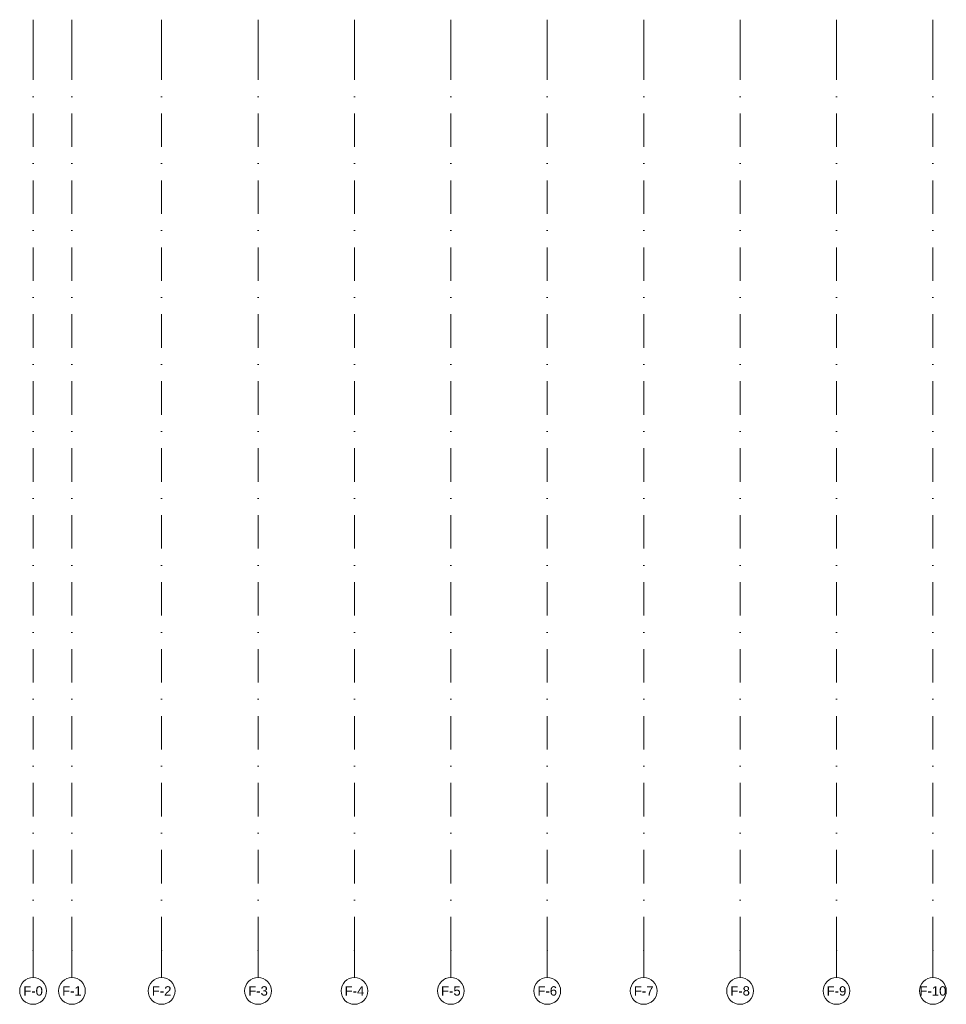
# Model space of a CAD drawing. Header units: millimetres. Extents: x -194 to 1012562, y 0 to 44349.
# Tile 86 of 97: x 765335 to 799935, y 1428 to 38193. Entities that reach past the tile are written whole.
import ezdxf
from ezdxf.enums import TextEntityAlignment as Align

# ---------------------------------------------------------------- set-up
doc = ezdxf.new("R2010")
doc.units = ezdxf.units.MM
doc.header["$MEASUREMENT"] = 0
doc.linetypes.add('streep-punt', pattern=[2500, 1250, -625, 0, -625])
doc.layers.add('Stramien', color=7, linetype='Continuous')
doc.styles.add('GENERATED_STYLE_1', font='arial.ttf')

# ---------------------------------------------------------------- blocks, each defined once
blk = doc.blocks.new('Standard grid marker[78]_4', base_point=(774235, 38193))
at = {"layer": 'Stramien', "color": 1, "linetype": 'streep-punt', "lineweight": 0}
for p, q in [((774235, 37193), (774235, 38193)), ((774235, 37193), (774235, 3428)), ((774235, 3428), (774235, 2428))]:
    blk.add_line(p, q, dxfattribs=at)
at = {"layer": 'Stramien', "color": 2, "linetype": 'Continuous', "lineweight": 0, "flags": 128}
blk.add_lwpolyline([(774235, 1428, 1), (774235, 2428, 1)], format="xyb", close=True, dxfattribs=at)
at = {"layer": 'Stramien', "color": 1, "linetype": 'streep-punt', "lineweight": 0}
blk.add_point((774235, 3428), dxfattribs=at)
blk.add_point((774235, 3428), dxfattribs=at)
at = {"layer": 'Stramien', "color": 2, "lineweight": 0, "style": 'GENERATED_STYLE_1'}
blk.add_attdef('AC_MarkerText_1', text='', height=350, rotation=360, dxfattribs=at).set_placement((774235, 2103), align=Align.TOP_CENTER)
blk = doc.blocks.new('Standard grid marker[79]_4', base_point=(777835, 38193))
at = {"layer": 'Stramien', "color": 1, "linetype": 'streep-punt', "lineweight": 0}
for p, q in [((777835, 37193), (777835, 38193)), ((777835, 37193), (777835, 3428)), ((777835, 3428), (777835, 2428))]:
    blk.add_line(p, q, dxfattribs=at)
at = {"layer": 'Stramien', "color": 2, "linetype": 'Continuous', "lineweight": 0, "flags": 128}
blk.add_lwpolyline([(777835, 1428, 1), (777835, 2428, 1)], format="xyb", close=True, dxfattribs=at)
at = {"layer": 'Stramien', "color": 1, "linetype": 'streep-punt', "lineweight": 0}
blk.add_point((777835, 3428), dxfattribs=at)
blk.add_point((777835, 3428), dxfattribs=at)
at = {"layer": 'Stramien', "color": 2, "lineweight": 0, "style": 'GENERATED_STYLE_1'}
blk.add_attdef('AC_MarkerText_1', text='', height=350, rotation=360, dxfattribs=at).set_placement((777835, 2103), align=Align.TOP_CENTER)
blk = doc.blocks.new('Standard grid marker[80]_4', base_point=(781435, 38193))
at = {"layer": 'Stramien', "color": 1, "linetype": 'streep-punt', "lineweight": 0}
for p, q in [((781435, 37193), (781435, 38193)), ((781435, 37193), (781435, 3428)), ((781435, 3428), (781435, 2428))]:
    blk.add_line(p, q, dxfattribs=at)
at = {"layer": 'Stramien', "color": 2, "linetype": 'Continuous', "lineweight": 0, "flags": 128}
blk.add_lwpolyline([(781435, 1428, 1), (781435, 2428, 1)], format="xyb", close=True, dxfattribs=at)
at = {"layer": 'Stramien', "color": 1, "linetype": 'streep-punt', "lineweight": 0}
blk.add_point((781435, 3428), dxfattribs=at)
blk.add_point((781435, 3428), dxfattribs=at)
at = {"layer": 'Stramien', "color": 2, "lineweight": 0, "style": 'GENERATED_STYLE_1'}
blk.add_attdef('AC_MarkerText_1', text='', height=350, rotation=360, dxfattribs=at).set_placement((781435, 2103), align=Align.TOP_CENTER)
blk = doc.blocks.new('Standard grid marker[81]_4', base_point=(785035, 38193))
at = {"layer": 'Stramien', "color": 1, "linetype": 'streep-punt', "lineweight": 0}
for p, q in [((785035, 37193), (785035, 38193)), ((785035, 37193), (785035, 3428)), ((785035, 3428), (785035, 2428))]:
    blk.add_line(p, q, dxfattribs=at)
at = {"layer": 'Stramien', "color": 2, "linetype": 'Continuous', "lineweight": 0, "flags": 128}
blk.add_lwpolyline([(785035, 1428, 1), (785035, 2428, 1)], format="xyb", close=True, dxfattribs=at)
at = {"layer": 'Stramien', "color": 1, "linetype": 'streep-punt', "lineweight": 0}
blk.add_point((785035, 3428), dxfattribs=at)
blk.add_point((785035, 3428), dxfattribs=at)
at = {"layer": 'Stramien', "color": 2, "lineweight": 0, "style": 'GENERATED_STYLE_1'}
blk.add_attdef('AC_MarkerText_1', text='', height=350, rotation=360, dxfattribs=at).set_placement((785035, 2103), align=Align.TOP_CENTER)
blk = doc.blocks.new('Standard grid marker[82]_4', base_point=(788635, 38193))
at = {"layer": 'Stramien', "color": 1, "linetype": 'streep-punt', "lineweight": 0}
for p, q in [((788635, 37193), (788635, 38193)), ((788635, 37193), (788635, 3428)), ((788635, 3428), (788635, 2428))]:
    blk.add_line(p, q, dxfattribs=at)
at = {"layer": 'Stramien', "color": 2, "linetype": 'Continuous', "lineweight": 0, "flags": 128}
blk.add_lwpolyline([(788635, 1428, 1), (788635, 2428, 1)], format="xyb", close=True, dxfattribs=at)
at = {"layer": 'Stramien', "color": 1, "linetype": 'streep-punt', "lineweight": 0}
blk.add_point((788635, 3428), dxfattribs=at)
blk.add_point((788635, 3428), dxfattribs=at)
at = {"layer": 'Stramien', "color": 2, "lineweight": 0, "style": 'GENERATED_STYLE_1'}
blk.add_attdef('AC_MarkerText_1', text='', height=350, rotation=360, dxfattribs=at).set_placement((788635, 2103), align=Align.TOP_CENTER)
blk = doc.blocks.new('Standard grid marker[83]_4', base_point=(792235, 38193))
at = {"layer": 'Stramien', "color": 1, "linetype": 'streep-punt', "lineweight": 0}
for p, q in [((792235, 37193), (792235, 38193)), ((792235, 37193), (792235, 3428)), ((792235, 3428), (792235, 2428))]:
    blk.add_line(p, q, dxfattribs=at)
at = {"layer": 'Stramien', "color": 2, "linetype": 'Continuous', "lineweight": 0, "flags": 128}
blk.add_lwpolyline([(792235, 1428, 1), (792235, 2428, 1)], format="xyb", close=True, dxfattribs=at)
at = {"layer": 'Stramien', "color": 1, "linetype": 'streep-punt', "lineweight": 0}
blk.add_point((792235, 3428), dxfattribs=at)
blk.add_point((792235, 3428), dxfattribs=at)
at = {"layer": 'Stramien', "color": 2, "lineweight": 0, "style": 'GENERATED_STYLE_1'}
blk.add_attdef('AC_MarkerText_1', text='', height=350, rotation=360, dxfattribs=at).set_placement((792235, 2103), align=Align.TOP_CENTER)
blk = doc.blocks.new('Standard grid marker[84]_4', base_point=(795835, 38193))
at = {"layer": 'Stramien', "color": 1, "linetype": 'streep-punt', "lineweight": 0}
for p, q in [((795835, 37193), (795835, 38193)), ((795835, 37193), (795835, 3428)), ((795835, 3428), (795835, 2428))]:
    blk.add_line(p, q, dxfattribs=at)
at = {"layer": 'Stramien', "color": 2, "linetype": 'Continuous', "lineweight": 0, "flags": 128}
blk.add_lwpolyline([(795835, 1428, 1), (795835, 2428, 1)], format="xyb", close=True, dxfattribs=at)
at = {"layer": 'Stramien', "color": 1, "linetype": 'streep-punt', "lineweight": 0}
blk.add_point((795835, 3428), dxfattribs=at)
blk.add_point((795835, 3428), dxfattribs=at)
at = {"layer": 'Stramien', "color": 2, "lineweight": 0, "style": 'GENERATED_STYLE_1'}
blk.add_attdef('AC_MarkerText_1', text='', height=350, rotation=360, dxfattribs=at).set_placement((795835, 2103), align=Align.TOP_CENTER)
blk = doc.blocks.new('Standard grid marker[85]_4', base_point=(799435, 38193))
at = {"layer": 'Stramien', "color": 1, "linetype": 'streep-punt', "lineweight": 0}
for p, q in [((799435, 37193), (799435, 38193)), ((799435, 37193), (799435, 3428)), ((799435, 3428), (799435, 2428))]:
    blk.add_line(p, q, dxfattribs=at)
at = {"layer": 'Stramien', "color": 2, "linetype": 'Continuous', "lineweight": 0, "flags": 128}
blk.add_lwpolyline([(799435, 1428, 1), (799435, 2428, 1)], format="xyb", close=True, dxfattribs=at)
at = {"layer": 'Stramien', "color": 1, "linetype": 'streep-punt', "lineweight": 0}
blk.add_point((799435, 3428), dxfattribs=at)
blk.add_point((799435, 3428), dxfattribs=at)
at = {"layer": 'Stramien', "color": 2, "lineweight": 0, "style": 'GENERATED_STYLE_1'}
blk.add_attdef('AC_MarkerText_1', text='', height=350, rotation=360, dxfattribs=at).set_placement((799435, 2103), align=Align.TOP_CENTER)
blk = doc.blocks.new('Standard grid marker[87]_4', base_point=(765835, 38193))
at = {"layer": 'Stramien', "color": 1, "linetype": 'streep-punt', "lineweight": 0}
for p, q in [((765835, 37193), (765835, 38193)), ((765835, 37193), (765835, 3428)), ((765835, 3428), (765835, 2428))]:
    blk.add_line(p, q, dxfattribs=at)
at = {"layer": 'Stramien', "color": 2, "linetype": 'Continuous', "lineweight": 0, "flags": 128}
blk.add_lwpolyline([(765835, 1428, 1), (765835, 2428, 1)], format="xyb", close=True, dxfattribs=at)
at = {"layer": 'Stramien', "color": 1, "linetype": 'streep-punt', "lineweight": 0}
blk.add_point((765835, 3428), dxfattribs=at)
blk.add_point((765835, 3428), dxfattribs=at)
at = {"layer": 'Stramien', "color": 2, "lineweight": 0, "style": 'GENERATED_STYLE_1'}
blk.add_attdef('AC_MarkerText_1', text='', height=350, rotation=360, dxfattribs=at).set_placement((765835, 2103), align=Align.TOP_CENTER)
blk = doc.blocks.new('Standard grid marker[88]_4', base_point=(767285, 38193))
at = {"layer": 'Stramien', "color": 1, "linetype": 'streep-punt', "lineweight": 0}
for p, q in [((767285, 37193), (767285, 38193)), ((767285, 37193), (767285, 3428)), ((767285, 3428), (767285, 2428))]:
    blk.add_line(p, q, dxfattribs=at)
at = {"layer": 'Stramien', "color": 2, "linetype": 'Continuous', "lineweight": 0, "flags": 128}
blk.add_lwpolyline([(767285, 1428, 1), (767285, 2428, 1)], format="xyb", close=True, dxfattribs=at)
at = {"layer": 'Stramien', "color": 1, "linetype": 'streep-punt', "lineweight": 0}
blk.add_point((767285, 3428), dxfattribs=at)
blk.add_point((767285, 3428), dxfattribs=at)
at = {"layer": 'Stramien', "color": 2, "lineweight": 0, "style": 'GENERATED_STYLE_1'}
blk.add_attdef('AC_MarkerText_1', text='', height=350, rotation=360, dxfattribs=at).set_placement((767285, 2103), align=Align.TOP_CENTER)
blk = doc.blocks.new('Standard grid marker[89]_4', base_point=(770635, 38193))
at = {"layer": 'Stramien', "color": 1, "linetype": 'streep-punt', "lineweight": 0}
for p, q in [((770635, 37193), (770635, 38193)), ((770635, 37193), (770635, 3428)), ((770635, 3428), (770635, 2428))]:
    blk.add_line(p, q, dxfattribs=at)
at = {"layer": 'Stramien', "color": 2, "linetype": 'Continuous', "lineweight": 0, "flags": 128}
blk.add_lwpolyline([(770635, 1428, 1), (770635, 2428, 1)], format="xyb", close=True, dxfattribs=at)
at = {"layer": 'Stramien', "color": 1, "linetype": 'streep-punt', "lineweight": 0}
blk.add_point((770635, 3428), dxfattribs=at)
blk.add_point((770635, 3428), dxfattribs=at)
at = {"layer": 'Stramien', "color": 2, "lineweight": 0, "style": 'GENERATED_STYLE_1'}
blk.add_attdef('AC_MarkerText_1', text='', height=350, rotation=360, dxfattribs=at).set_placement((770635, 2103), align=Align.TOP_CENTER)

msp = doc.modelspace()

# ---------------------------------------------------------------- block references
at = {"layer": 'Stramien', "color": 1, "linetype": 'Continuous', "lineweight": 0}
for name, p, values in [('Standard grid marker[87]_4', (765834.5, 38193.5), {'AC_MarkerText_1': 'F-0'}), ('Standard grid marker[88]_4', (767284.5, 38193.5), {'AC_MarkerText_1': 'F-1'}), ('Standard grid marker[89]_4', (770634.5, 38193.5), {'AC_MarkerText_1': 'F-2'}), ('Standard grid marker[78]_4', (774234.5, 38193.5), {'AC_MarkerText_1': 'F-3'}), ('Standard grid marker[79]_4', (777834.5, 38193.5), {'AC_MarkerText_1': 'F-4'}), ('Standard grid marker[80]_4', (781434.5, 38193.5), {'AC_MarkerText_1': 'F-5'}), ('Standard grid marker[81]_4', (785034.5, 38193.5), {'AC_MarkerText_1': 'F-6'}), ('Standard grid marker[82]_4', (788634.5, 38193.5), {'AC_MarkerText_1': 'F-7'}), ('Standard grid marker[83]_4', (792234.5, 38193.5), {'AC_MarkerText_1': 'F-8'}), ('Standard grid marker[84]_4', (795834.5, 38193.5), {'AC_MarkerText_1': 'F-9'}), ('Standard grid marker[85]_4', (799434.5, 38193.5), {'AC_MarkerText_1': 'F-10'})]:
    msp.add_blockref(name, p, dxfattribs=at).add_auto_attribs(values)

doc.saveas('drawing.dxf')
